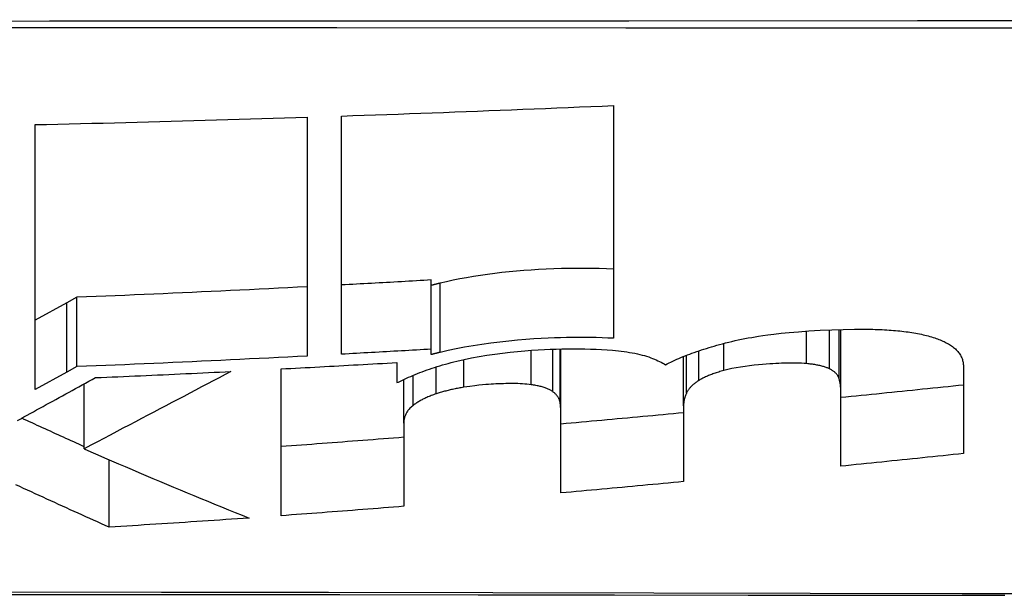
# Model space of a CAD drawing. Header units: inches. Extents: x 23 to 567, y 61 to 264.
# Tile 46 of 256: x 129.8073 to 129.9253, y 61.3772 to 61.4463. Entities that reach past the tile are written whole.
import ezdxf

# ---------------------------------------------------------------- set-up
doc = ezdxf.new("R2010")
doc.units = ezdxf.units.IN
doc.header["$MEASUREMENT"] = 0
doc.layers.add('Visible Edges(ANSI)', color=7, linetype='Continuous', lineweight=25)
doc.layers.add('Visible Tangent Edges(ANSI)', color=7, linetype='Continuous', lineweight=25)

msp = doc.modelspace()

# ---------------------------------------------------------------- linework, layer by layer
at = {"layer": 'Visible Edges(ANSI)'}
for p, q in [((129.87849, 61.43602), (129.87849, 61.40809)), ((129.84174, 61.43463), (129.84174, 61.40596)), ((129.84587, 61.40618), (129.84587, 61.43476)), ((129.80912, 61.40193), (129.80912, 61.43373)), ((129.85663, 61.40679), (129.85663, 61.41509)), ((129.81414, 61.41301), (129.81291, 61.41234)), ((129.81414, 61.40469), (129.81414, 61.41301)), ((129.81291, 61.41234), (129.80912, 61.41025)), ((129.90573, 61.40173), (129.90573, 61.40916)), ((129.85663, 61.40614), (129.85663, 61.40679)), ((129.87218, 61.3989), (129.87218, 61.40681)), ((129.88688, 61.39999), (129.88688, 61.40591)), ((129.81414, 61.40469), (129.81291, 61.40401)), ((129.8525, 61.40518), (129.8525, 61.4028)), ((129.92044, 61.40466), (129.92044, 61.39425)), ((129.81291, 61.40401), (129.80912, 61.40193)), ((129.83862, 61.38679), (129.83862, 61.40442)), ((129.815, 61.39482), (129.815, 61.40263)), ((129.8525, 61.4028), (129.85271, 61.40282)), ((129.85333, 61.39789), (129.85333, 61.40313)), ((129.90573, 61.39273), (129.90573, 61.40173)), ((129.88688, 61.39999), (129.88688, 61.39088)), ((129.87218, 61.38952), (129.87218, 61.3989)), ((129.85333, 61.39789), (129.85333, 61.38792)), ((129.81801, 61.38542), (129.81801, 61.39351))]:
    msp.add_line(p, q, dxfattribs=at)
at = {"layer": 'Visible Edges(ANSI)', "flags": 128}
for points in [[(129.84587, 61.43476), (129.84723, 61.43481), (129.84859, 61.43486), (129.84995, 61.4349), (129.85131, 61.43495), (129.85267, 61.435), (129.85403, 61.43505), (129.85539, 61.4351), (129.85675, 61.43515), (129.85811, 61.4352), (129.85947, 61.43525), (129.86083, 61.4353), (129.86218, 61.43535), (129.86354, 61.43541), (129.8649, 61.43546), (129.86626, 61.43551), (129.86762, 61.43557), (129.86898, 61.43562), (129.87034, 61.43568), (129.8717, 61.43573), (129.87305, 61.43579), (129.87441, 61.43585), (129.87577, 61.4359), (129.87713, 61.43596), (129.87849, 61.43602)], [(129.80912, 61.43373), (129.81048, 61.43376), (129.81184, 61.43379), (129.8132, 61.43382), (129.81456, 61.43385), (129.81592, 61.43389), (129.81728, 61.43392), (129.81864, 61.43395), (129.82, 61.43399), (129.82136, 61.43402), (129.82271, 61.43406), (129.82407, 61.4341), (129.82543, 61.43413), (129.82679, 61.43417), (129.82815, 61.43421), (129.82951, 61.43425), (129.83087, 61.43429), (129.83223, 61.43433), (129.83359, 61.43437), (129.83494, 61.43441), (129.8363, 61.43445), (129.83766, 61.4345), (129.83902, 61.43454), (129.84038, 61.43458), (129.84174, 61.43463)], [(129.87849, 61.41637), (129.87763, 61.41642), (129.87675, 61.41645), (129.87586, 61.41647), (129.87497, 61.41648), (129.87407, 61.41648), (129.87316, 61.41647), (129.87225, 61.41645), (129.87133, 61.41642), (129.87041, 61.41638), (129.8695, 61.41633), (129.86861, 61.41628), (129.86772, 61.41621), (129.86684, 61.41614), (129.86597, 61.41606), (129.8651, 61.41597), (129.86423, 61.41587), (129.86337, 61.41576), (129.86252, 61.41563), (129.86168, 61.4155), (129.86085, 61.41536), (129.86004, 61.41521), (129.85924, 61.41505), (129.85845, 61.41488), (129.85768, 61.4147)], [(129.84174, 61.41427), (129.84059, 61.41421), (129.83944, 61.41415), (129.83829, 61.41409), (129.83714, 61.41403), (129.83599, 61.41398), (129.83484, 61.41392), (129.83369, 61.41387), (129.83254, 61.41381), (129.83139, 61.41376), (129.83024, 61.4137), (129.82909, 61.41365), (129.82794, 61.4136), (129.82679, 61.41354), (129.82564, 61.41349), (129.82449, 61.41344), (129.82334, 61.41339), (129.82219, 61.41334), (129.82104, 61.41329), (129.81989, 61.41324), (129.81874, 61.4132), (129.81759, 61.41315), (129.81644, 61.4131), (129.81529, 61.41306), (129.81414, 61.41301)], [(129.85663, 61.41509), (129.85619, 61.41506), (129.85574, 61.41503), (129.85529, 61.41501), (129.85484, 61.41498), (129.85439, 61.41496), (129.85394, 61.41493), (129.8535, 61.41491), (129.85305, 61.41488), (129.8526, 61.41486), (129.85215, 61.41483), (129.8517, 61.4148), (129.85125, 61.41478), (129.85081, 61.41475), (129.85036, 61.41473), (129.84991, 61.4147), (129.84946, 61.41468), (129.84901, 61.41466), (129.84856, 61.41463), (129.84812, 61.41461), (129.84767, 61.41458), (129.84722, 61.41456), (129.84677, 61.41453), (129.84632, 61.41451), (129.84587, 61.41449)], [(129.85768, 61.4147), (129.85764, 61.41469), (129.85759, 61.41468), (129.85755, 61.41467), (129.85751, 61.41466), (129.85746, 61.41465), (129.85742, 61.41464), (129.85737, 61.41463), (129.85733, 61.41462), (129.85729, 61.41461), (129.85724, 61.41459), (129.8572, 61.41458), (129.85716, 61.41457), (129.85711, 61.41456), (129.85707, 61.41455), (129.85702, 61.41454), (129.85698, 61.41453), (129.85694, 61.41452), (129.85689, 61.41451), (129.85685, 61.4145), (129.85681, 61.41448), (129.85676, 61.41447), (129.85672, 61.41446), (129.85668, 61.41445), (129.85663, 61.41444)], [(129.87849, 61.40809), (129.8778, 61.40812), (129.87711, 61.40815), (129.87641, 61.40817), (129.87571, 61.40818), (129.875, 61.40819), (129.87428, 61.40819), (129.87357, 61.40819), (129.87284, 61.40818), (129.87212, 61.40816), (129.87139, 61.40813), (129.87063, 61.4081), (129.8698, 61.40806), (129.86891, 61.40801), (129.86796, 61.40794), (129.86696, 61.40786), (129.86592, 61.40776), (129.86484, 61.40764), (129.86376, 61.40751), (129.8627, 61.40736), (129.86165, 61.4072), (129.86063, 61.40702), (129.85963, 61.40683), (129.85864, 61.40663), (129.85768, 61.4064)], [(129.89118, 61.40734), (129.89155, 61.40744), (129.89191, 61.40754), (129.89229, 61.40763), (129.89266, 61.40772), (129.89305, 61.40781), (129.89344, 61.40789), (129.89383, 61.40797), (129.89423, 61.40805), (129.89464, 61.40813), (129.89505, 61.4082), (129.89546, 61.40827), (129.89588, 61.40834), (129.89637, 61.40841), (129.89698, 61.4085), (129.89771, 61.40859), (129.89857, 61.40869), (129.89955, 61.40879), (129.90065, 61.40888), (129.90189, 61.40897), (129.90325, 61.40906), (129.90464, 61.40912), (129.90602, 61.40916), (129.90738, 61.40919), (129.90874, 61.40918)], [(129.90874, 61.40918), (129.90902, 61.40918), (129.90931, 61.40917), (129.90959, 61.40917), (129.90987, 61.40916), (129.91016, 61.40915), (129.91043, 61.40914), (129.91071, 61.40913), (129.91098, 61.40911), (129.91126, 61.4091), (129.91152, 61.40908), (129.91179, 61.40906), (129.91205, 61.40904), (129.91231, 61.40902), (129.91256, 61.40899), (129.91282, 61.40897), (129.91307, 61.40894), (129.91331, 61.40891), (129.91356, 61.40888), (129.9138, 61.40885), (129.91403, 61.40881), (129.91427, 61.40878), (129.9145, 61.40874), (129.91473, 61.4087), (129.91495, 61.40866)], [(129.91495, 61.40866), (129.91518, 61.40862), (129.9154, 61.40857), (129.91562, 61.40852), (129.91583, 61.40847), (129.91603, 61.40842), (129.91623, 61.40837), (129.91643, 61.40832), (129.91662, 61.40826), (129.91681, 61.4082), (129.91699, 61.40815), (129.91716, 61.40808), (129.91733, 61.40802), (129.9175, 61.40796), (129.91766, 61.4079), (129.91781, 61.40783), (129.91796, 61.40776), (129.91811, 61.40769), (129.91825, 61.40763), (129.91838, 61.40755), (129.91851, 61.40748), (129.91864, 61.40741), (129.91876, 61.40734), (129.91888, 61.40726), (129.91899, 61.40719)], [(129.88471, 61.40491), (129.88492, 61.40502), (129.88514, 61.40513), (129.88537, 61.40524), (129.8856, 61.40535), (129.88583, 61.40546), (129.88607, 61.40557), (129.88632, 61.40568), (129.88657, 61.40578), (129.88682, 61.40589), (129.88709, 61.40599), (129.88735, 61.40609), (129.88762, 61.4062), (129.88789, 61.4063), (129.88817, 61.4064), (129.88846, 61.4065), (129.88874, 61.40659), (129.88904, 61.40669), (129.88933, 61.40679), (129.88963, 61.40688), (129.88993, 61.40697), (129.89024, 61.40707), (129.89055, 61.40716), (129.89087, 61.40725), (129.89118, 61.40734)], [(129.91899, 61.40719), (129.91912, 61.4071), (129.91925, 61.407), (129.91937, 61.4069), (129.91948, 61.40681), (129.91958, 61.40671), (129.91968, 61.4066), (129.91977, 61.4065), (129.91985, 61.4064), (129.91993, 61.40629), (129.92, 61.40619), (129.92007, 61.40608), (129.92013, 61.40598), (129.92018, 61.40587), (129.92023, 61.40576), (129.92027, 61.40565), (129.92031, 61.40554), (129.92034, 61.40543), (129.92037, 61.40532), (129.92039, 61.40521), (129.92041, 61.4051), (129.92042, 61.40499), (129.92043, 61.40488), (129.92044, 61.40477), (129.92044, 61.40466)], [(129.84174, 61.40596), (129.84059, 61.4059), (129.83944, 61.40584), (129.83829, 61.40578), (129.83714, 61.40572), (129.83599, 61.40566), (129.83484, 61.40561), (129.83369, 61.40555), (129.83254, 61.40549), (129.83139, 61.40544), (129.83024, 61.40539), (129.82909, 61.40533), (129.82794, 61.40528), (129.82679, 61.40523), (129.82564, 61.40517), (129.82449, 61.40512), (129.82334, 61.40507), (129.82219, 61.40502), (129.82104, 61.40497), (129.81989, 61.40492), (129.81874, 61.40487), (129.81759, 61.40483), (129.81644, 61.40478), (129.81529, 61.40473), (129.81414, 61.40469)], [(129.85663, 61.40679), (129.85619, 61.40676), (129.85574, 61.40673), (129.85529, 61.40671), (129.85484, 61.40668), (129.85439, 61.40665), (129.85394, 61.40663), (129.8535, 61.4066), (129.85305, 61.40658), (129.8526, 61.40655), (129.85215, 61.40653), (129.8517, 61.4065), (129.85125, 61.40648), (129.85081, 61.40645), (129.85036, 61.40643), (129.84991, 61.4064), (129.84946, 61.40638), (129.84901, 61.40635), (129.84856, 61.40633), (129.84812, 61.4063), (129.84767, 61.40628), (129.84722, 61.40625), (129.84677, 61.40623), (129.84632, 61.4062), (129.84587, 61.40618)], [(129.85768, 61.4064), (129.85764, 61.40639), (129.85759, 61.40638), (129.85755, 61.40637), (129.85751, 61.40636), (129.85746, 61.40635), (129.85742, 61.40634), (129.85737, 61.40633), (129.85733, 61.40632), (129.85729, 61.40631), (129.85724, 61.40629), (129.8572, 61.40628), (129.85716, 61.40627), (129.85711, 61.40626), (129.85707, 61.40625), (129.85702, 61.40624), (129.85698, 61.40623), (129.85694, 61.40622), (129.85689, 61.40621), (129.85685, 61.4062), (129.85681, 61.40618), (129.85676, 61.40617), (129.85672, 61.40616), (129.85668, 61.40615), (129.85663, 61.40614)], [(129.8597, 61.40534), (129.86056, 61.40554), (129.86145, 61.40573), (129.86236, 61.4059), (129.86329, 61.40605), (129.86424, 61.40619), (129.86517, 61.40632), (129.86609, 61.40642), (129.86698, 61.40651), (129.86784, 61.40659), (129.86866, 61.40665), (129.86945, 61.4067), (129.87019, 61.40674), (129.87089, 61.40677), (129.87159, 61.4068), (129.87229, 61.40682), (129.87299, 61.40683), (129.87368, 61.40683), (129.87437, 61.40683), (129.87505, 61.40682), (129.87573, 61.4068), (129.87639, 61.40678), (129.87705, 61.40675), (129.8777, 61.40671), (129.87834, 61.40666)], [(129.87834, 61.40666), (129.87871, 61.40663), (129.87906, 61.40659), (129.87941, 61.40655), (129.87975, 61.40651), (129.88009, 61.40646), (129.88041, 61.4064), (129.88073, 61.40635), (129.88104, 61.40629), (129.88134, 61.40622), (129.88163, 61.40615), (129.88191, 61.40608), (129.88218, 61.40601), (129.88244, 61.40593), (129.8827, 61.40585), (129.88294, 61.40576), (129.88317, 61.40568), (129.88339, 61.40559), (129.88361, 61.4055), (129.88381, 61.4054), (129.88401, 61.40531), (129.8842, 61.40521), (129.88438, 61.40511), (129.88455, 61.40501), (129.88471, 61.40491)], [(129.83862, 61.40442), (129.8392, 61.40445), (129.83978, 61.40448), (129.84036, 61.40451), (129.84094, 61.40454), (129.84152, 61.40457), (129.84209, 61.4046), (129.84267, 61.40463), (129.84325, 61.40466), (129.84383, 61.40469), (129.84441, 61.40473), (129.84498, 61.40476), (129.84556, 61.40479), (129.84614, 61.40482), (129.84672, 61.40485), (129.8473, 61.40489), (129.84788, 61.40492), (129.84845, 61.40495), (129.84903, 61.40498), (129.84961, 61.40502), (129.85019, 61.40505), (129.85077, 61.40508), (129.85134, 61.40512), (129.85192, 61.40515), (129.8525, 61.40518)], [(129.85271, 61.40282), (129.85294, 61.40294), (129.85317, 61.40305), (129.85341, 61.40317), (129.85366, 61.40329), (129.85391, 61.40341), (129.85417, 61.40352), (129.85443, 61.40363), (129.8547, 61.40375), (129.85497, 61.40386), (129.85525, 61.40397), (129.85553, 61.40408), (129.85582, 61.40418), (129.85612, 61.40429), (129.85642, 61.40439), (129.85672, 61.4045), (129.85703, 61.4046), (129.85735, 61.4047), (129.85767, 61.4048), (129.85799, 61.40489), (129.85832, 61.40499), (129.85866, 61.40508), (129.859, 61.40517), (129.85935, 61.40526), (129.8597, 61.40534)], [(129.90164, 61.40505), (129.90133, 61.40507), (129.90101, 61.40509), (129.90069, 61.40511), (129.90036, 61.40512), (129.90002, 61.40512), (129.89968, 61.40512), (129.89933, 61.40511), (129.89899, 61.40511), (129.89864, 61.40509), (129.89829, 61.40508), (129.89794, 61.40506), (129.89759, 61.40504), (129.89722, 61.40501), (129.8968, 61.40498), (129.89635, 61.40495), (129.89585, 61.4049), (129.89534, 61.40485), (129.8948, 61.40479), (129.89425, 61.40471), (129.89371, 61.40463), (129.89319, 61.40454), (129.89267, 61.40445), (129.89218, 61.40434), (129.8917, 61.40422)], [(129.90439, 61.40442), (129.90431, 61.40445), (129.90423, 61.40449), (129.90414, 61.40453), (129.90405, 61.40456), (129.90396, 61.40459), (129.90387, 61.40463), (129.90377, 61.40466), (129.90367, 61.40469), (129.90356, 61.40472), (129.90345, 61.40475), (129.90334, 61.40478), (129.90323, 61.40481), (129.90311, 61.40483), (129.90299, 61.40486), (129.90286, 61.40488), (129.90274, 61.4049), (129.90261, 61.40493), (129.90248, 61.40495), (129.90234, 61.40497), (129.90221, 61.40499), (129.90207, 61.405), (129.90193, 61.40502), (129.90179, 61.40503), (129.90164, 61.40505)], [(129.83261, 61.40411), (129.8319, 61.40374), (129.83119, 61.40336), (129.83048, 61.40299), (129.82978, 61.40262), (129.82907, 61.40225), (129.82836, 61.40187), (129.82766, 61.4015), (129.82695, 61.40112), (129.82623, 61.40075), (129.82552, 61.40037), (129.8248, 61.39999), (129.82408, 61.39961), (129.82336, 61.39923), (129.82263, 61.39885), (129.8219, 61.39846), (129.82116, 61.39807), (129.82041, 61.39767), (129.81966, 61.39728), (129.81891, 61.39688), (129.81814, 61.39647), (129.81737, 61.39607), (129.81659, 61.39565), (129.8158, 61.39524), (129.815, 61.39482)], [(129.81635, 61.40337), (129.81703, 61.4034), (129.81771, 61.40343), (129.81838, 61.40346), (129.81906, 61.40348), (129.81974, 61.40351), (129.82042, 61.40354), (129.82109, 61.40357), (129.82177, 61.4036), (129.82245, 61.40363), (129.82313, 61.40366), (129.8238, 61.40369), (129.82448, 61.40372), (129.82516, 61.40375), (129.82584, 61.40379), (129.82651, 61.40382), (129.82719, 61.40385), (129.82787, 61.40388), (129.82855, 61.40391), (129.82922, 61.40395), (129.8299, 61.40398), (129.83058, 61.40401), (129.83125, 61.40404), (129.83193, 61.40408), (129.83261, 61.40411)], [(129.8917, 61.40422), (129.89154, 61.40417), (129.89139, 61.40413), (129.89124, 61.40409), (129.89109, 61.40404), (129.89095, 61.40399), (129.8908, 61.40395), (129.89066, 61.4039), (129.89052, 61.40385), (129.89039, 61.40381), (129.89025, 61.40376), (129.89012, 61.40371), (129.88999, 61.40366), (129.88987, 61.40361), (129.88975, 61.40355), (129.88963, 61.4035), (129.88951, 61.40345), (129.8894, 61.4034), (129.88929, 61.40334), (129.88918, 61.40329), (129.88908, 61.40323), (129.88898, 61.40318), (129.88888, 61.40313), (129.88879, 61.40307), (129.8887, 61.40301)], [(129.90553, 61.40325), (129.90551, 61.4033), (129.90549, 61.40335), (129.90547, 61.40341), (129.90545, 61.40346), (129.90542, 61.40351), (129.90539, 61.40356), (129.90536, 61.40361), (129.90533, 61.40366), (129.90529, 61.40371), (129.90525, 61.40376), (129.90521, 61.40381), (129.90516, 61.40386), (129.90512, 61.40391), (129.90507, 61.40396), (129.90501, 61.40401), (129.90496, 61.40406), (129.9049, 61.4041), (129.90483, 61.40415), (129.90477, 61.4042), (129.9047, 61.40424), (129.90463, 61.40429), (129.90455, 61.40433), (129.90447, 61.40437), (129.90439, 61.40442)], [(129.80703, 61.39823), (129.8074, 61.39843), (129.80778, 61.39864), (129.80816, 61.39885), (129.80854, 61.39906), (129.80892, 61.39927), (129.8093, 61.39948), (129.80969, 61.39969), (129.81007, 61.39991), (129.81046, 61.40012), (129.81084, 61.40033), (129.81123, 61.40055), (129.81162, 61.40076), (129.81201, 61.40098), (129.8124, 61.40119), (129.81279, 61.40141), (129.81319, 61.40162), (129.81358, 61.40184), (129.81397, 61.40206), (129.81437, 61.40228), (129.81476, 61.40249), (129.81516, 61.40271), (129.81556, 61.40293), (129.81595, 61.40315), (129.81635, 61.40337)], [(129.8686, 61.40252), (129.86836, 61.40255), (129.8681, 61.40258), (129.86783, 61.4026), (129.86756, 61.40262), (129.86728, 61.40264), (129.867, 61.40265), (129.86672, 61.40265), (129.86643, 61.40266), (129.86614, 61.40266), (129.86585, 61.40265), (129.86556, 61.40265), (129.86527, 61.40264), (129.86497, 61.40263), (129.86468, 61.40262), (129.86438, 61.40261), (129.86409, 61.40259), (129.86379, 61.40258), (129.86349, 61.40256), (129.86316, 61.40254), (129.86279, 61.4025), (129.86235, 61.40246), (129.86184, 61.4024), (129.86124, 61.40232), (129.86053, 61.40221)], [(129.87119, 61.40169), (129.87113, 61.40174), (129.87106, 61.40178), (129.87099, 61.40183), (129.87091, 61.40187), (129.87083, 61.40191), (129.87075, 61.40196), (129.87066, 61.402), (129.87057, 61.40204), (129.87047, 61.40208), (129.87037, 61.40211), (129.87027, 61.40215), (129.87016, 61.40219), (129.87005, 61.40222), (129.86993, 61.40225), (129.86981, 61.40229), (129.86969, 61.40232), (129.86957, 61.40235), (129.86944, 61.40238), (129.86931, 61.4024), (129.86917, 61.40243), (129.86903, 61.40245), (129.86889, 61.40248), (129.86875, 61.4025), (129.8686, 61.40252)], [(129.8887, 61.40301), (129.8886, 61.40295), (129.88851, 61.40289), (129.88842, 61.40283), (129.88834, 61.40277), (129.88826, 61.40271), (129.88818, 61.40265), (129.8881, 61.40259), (129.88803, 61.40253), (129.88796, 61.40247), (129.8879, 61.40241), (129.88783, 61.40235), (129.88777, 61.40228), (129.88771, 61.40222), (129.88766, 61.40216), (129.8876, 61.4021), (129.88755, 61.40204), (129.88751, 61.40198), (129.88746, 61.40191), (129.88742, 61.40185), (129.88738, 61.40179), (129.88734, 61.40173), (129.88731, 61.40167), (129.88728, 61.40161), (129.88725, 61.40154)], [(129.90573, 61.40173), (129.90573, 61.40179), (129.90573, 61.40185), (129.90573, 61.40192), (129.90573, 61.40198), (129.90573, 61.40205), (129.90572, 61.40211), (129.90572, 61.40217), (129.90571, 61.40224), (129.90571, 61.4023), (129.9057, 61.40236), (129.90569, 61.40243), (129.90568, 61.40249), (129.90568, 61.40255), (129.90567, 61.40262), (129.90566, 61.40268), (129.90564, 61.40274), (129.90563, 61.40281), (129.90562, 61.40287), (129.90561, 61.40293), (129.90559, 61.403), (129.90558, 61.40306), (129.90556, 61.40312), (129.90554, 61.40318), (129.90553, 61.40325)], [(129.92044, 61.40248), (129.91983, 61.40241), (129.91922, 61.40235), (129.9186, 61.40228), (129.91799, 61.40222), (129.91738, 61.40216), (129.91677, 61.40209), (129.91615, 61.40203), (129.91554, 61.40197), (129.91493, 61.4019), (129.91432, 61.40184), (129.9137, 61.40178), (129.91309, 61.40172), (129.91248, 61.40165), (129.91186, 61.40159), (129.91125, 61.40153), (129.91064, 61.40147), (129.91002, 61.4014), (129.90941, 61.40134), (129.9088, 61.40128), (129.90819, 61.40122), (129.90757, 61.40116), (129.90696, 61.40109), (129.90635, 61.40103), (129.90573, 61.40097)], [(129.85721, 61.40143), (129.85706, 61.40137), (129.85691, 61.40132), (129.85677, 61.40127), (129.85663, 61.40122), (129.85649, 61.40116), (129.85636, 61.40111), (129.85623, 61.40105), (129.8561, 61.401), (129.85598, 61.40094), (129.85586, 61.40088), (129.85574, 61.40082), (129.85563, 61.40077), (129.85552, 61.40071), (129.85541, 61.40065), (129.8553, 61.40059), (129.8552, 61.40053), (129.8551, 61.40047), (129.855, 61.40041), (129.85491, 61.40034), (129.85481, 61.40028), (129.85472, 61.40022), (129.85464, 61.40016), (129.85455, 61.4001), (129.85447, 61.40003)], [(129.86053, 61.40221), (129.86037, 61.40219), (129.86022, 61.40216), (129.86007, 61.40214), (129.85992, 61.40211), (129.85977, 61.40208), (129.85963, 61.40205), (129.85948, 61.40203), (129.85934, 61.402), (129.85919, 61.40196), (129.85905, 61.40193), (129.85891, 61.4019), (129.85877, 61.40187), (129.85864, 61.40183), (129.8585, 61.4018), (129.85836, 61.40176), (129.85823, 61.40173), (129.8581, 61.40169), (129.85797, 61.40166), (129.85784, 61.40162), (129.85771, 61.40158), (129.85758, 61.40154), (129.85746, 61.4015), (129.85734, 61.40146), (129.85721, 61.40143)], [(129.87207, 61.40039), (129.87207, 61.40044), (129.87205, 61.4005), (129.87204, 61.40056), (129.87202, 61.40062), (129.87201, 61.40067), (129.87199, 61.40073), (129.87196, 61.40079), (129.87194, 61.40084), (129.87191, 61.4009), (129.87188, 61.40095), (129.87185, 61.40101), (129.87181, 61.40106), (129.87178, 61.40112), (129.87174, 61.40117), (129.8717, 61.40122), (129.87165, 61.40128), (129.8716, 61.40133), (129.87155, 61.40138), (129.8715, 61.40144), (129.87144, 61.40149), (129.87139, 61.40154), (129.87132, 61.40159), (129.87126, 61.40164), (129.87119, 61.40169)], [(129.88725, 61.40154), (129.88722, 61.40148), (129.88719, 61.40141), (129.88716, 61.40135), (129.88714, 61.40128), (129.88711, 61.40122), (129.88709, 61.40115), (129.88707, 61.40109), (129.88704, 61.40102), (129.88703, 61.40095), (129.88701, 61.40089), (129.88699, 61.40082), (129.88697, 61.40076), (129.88696, 61.40069), (129.88695, 61.40063), (129.88693, 61.40057), (129.88692, 61.4005), (129.88691, 61.40044), (129.88691, 61.40037), (129.8869, 61.40031), (129.88689, 61.40024), (129.88689, 61.40018), (129.88689, 61.40011), (129.88689, 61.40005), (129.88688, 61.39999)], [(129.85447, 61.40003), (129.85436, 61.39995), (129.85425, 61.39986), (129.85416, 61.39977), (129.85407, 61.39968), (129.85398, 61.39959), (129.85391, 61.3995), (129.85383, 61.39941), (129.85377, 61.39932), (129.85371, 61.39923), (129.85366, 61.39914), (129.85361, 61.39905), (129.85356, 61.39896), (129.85352, 61.39887), (129.85349, 61.39878), (129.85345, 61.39869), (129.85343, 61.3986), (129.8534, 61.39851), (129.85338, 61.39842), (129.85337, 61.39833), (129.85335, 61.39824), (129.85334, 61.39815), (129.85333, 61.39807), (129.85333, 61.39798), (129.85333, 61.39789)], [(129.87218, 61.3989), (129.87218, 61.39896), (129.87218, 61.39902), (129.87218, 61.39909), (129.87218, 61.39915), (129.87217, 61.39921), (129.87217, 61.39927), (129.87217, 61.39934), (129.87217, 61.3994), (129.87216, 61.39946), (129.87216, 61.39952), (129.87216, 61.39958), (129.87215, 61.39965), (129.87215, 61.39971), (129.87214, 61.39977), (129.87214, 61.39983), (129.87213, 61.39989), (129.87213, 61.39995), (129.87212, 61.40002), (129.87211, 61.40008), (129.87211, 61.40014), (129.8721, 61.4002), (129.87209, 61.40026), (129.87208, 61.40033), (129.87207, 61.40039)], [(129.88688, 61.39914), (129.88627, 61.39908), (129.88566, 61.39902), (129.88505, 61.39896), (129.88444, 61.39891), (129.88382, 61.39885), (129.88321, 61.39879), (129.8826, 61.39873), (129.88199, 61.39868), (129.88137, 61.39862), (129.88076, 61.39857), (129.88015, 61.39851), (129.87953, 61.39845), (129.87892, 61.3984), (129.87831, 61.39834), (129.8777, 61.39829), (129.87708, 61.39823), (129.87647, 61.39817), (129.87586, 61.39812), (129.87524, 61.39806), (129.87463, 61.39801), (129.87402, 61.39795), (129.8734, 61.3979), (129.87279, 61.39785), (129.87218, 61.39779)], [(129.815, 61.39507), (129.81469, 61.39521), (129.81438, 61.39536), (129.81407, 61.3955), (129.81375, 61.39564), (129.81344, 61.39578), (129.81313, 61.39592), (129.81282, 61.39606), (129.81251, 61.3962), (129.81219, 61.39635), (129.81188, 61.39649), (129.81157, 61.39663), (129.81126, 61.39677), (129.81095, 61.39692), (129.81063, 61.39706), (129.81032, 61.3972), (129.81001, 61.39735), (129.8097, 61.39749), (129.80939, 61.39763), (129.80908, 61.39778), (129.80877, 61.39792), (129.80845, 61.39807), (129.80814, 61.39821), (129.80783, 61.39835), (129.80752, 61.3985)], [(129.85333, 61.3962), (129.85272, 61.39615), (129.8521, 61.39611), (129.85149, 61.39606), (129.85088, 61.39601), (129.85027, 61.39596), (129.84965, 61.39591), (129.84904, 61.39587), (129.84843, 61.39582), (129.84782, 61.39577), (129.8472, 61.39572), (129.84659, 61.39568), (129.84598, 61.39563), (129.84537, 61.39558), (129.84475, 61.39554), (129.84414, 61.39549), (129.84353, 61.39545), (129.84291, 61.3954), (129.8423, 61.39535), (129.84169, 61.39531), (129.84108, 61.39526), (129.84046, 61.39522), (129.83985, 61.39518), (129.83924, 61.39513), (129.83862, 61.39509)], [(129.815, 61.39482), (129.81582, 61.39446), (129.81664, 61.3941), (129.81746, 61.39374), (129.81828, 61.39339), (129.81911, 61.39303), (129.81993, 61.39268), (129.82075, 61.39232), (129.82157, 61.39197), (129.8224, 61.39162), (129.82322, 61.39127), (129.82405, 61.39092), (129.82487, 61.39058), (129.8257, 61.39023), (129.82652, 61.38989), (129.82735, 61.38954), (129.82817, 61.3892), (129.829, 61.38886), (129.82982, 61.38852), (129.83065, 61.38818), (129.83148, 61.38785), (129.8323, 61.38751), (129.83313, 61.38718), (129.83396, 61.38684), (129.83478, 61.38651)], [(129.92044, 61.39425), (129.91983, 61.39419), (129.91922, 61.39412), (129.9186, 61.39406), (129.91799, 61.39399), (129.91738, 61.39393), (129.91677, 61.39387), (129.91615, 61.3938), (129.91554, 61.39374), (129.91493, 61.39367), (129.91432, 61.39361), (129.9137, 61.39355), (129.91309, 61.39348), (129.91248, 61.39342), (129.91186, 61.39336), (129.91125, 61.3933), (129.91064, 61.39323), (129.91002, 61.39317), (129.90941, 61.39311), (129.9088, 61.39304), (129.90819, 61.39298), (129.90757, 61.39292), (129.90696, 61.39286), (129.90635, 61.39279), (129.90573, 61.39273)], [(129.81801, 61.38542), (129.81754, 61.38563), (129.81707, 61.38583), (129.81661, 61.38604), (129.81614, 61.38625), (129.81567, 61.38646), (129.81521, 61.38667), (129.81474, 61.38688), (129.81427, 61.38709), (129.81381, 61.3873), (129.81334, 61.38751), (129.81287, 61.38772), (129.81241, 61.38793), (129.81194, 61.38814), (129.81147, 61.38836), (129.81101, 61.38857), (129.81054, 61.38878), (129.81008, 61.389), (129.80961, 61.38921), (129.80915, 61.38942), (129.80868, 61.38964), (129.80822, 61.38985), (129.80775, 61.39007), (129.80729, 61.39029), (129.80682, 61.3905)], [(129.88688, 61.39088), (129.88627, 61.39082), (129.88566, 61.39076), (129.88505, 61.39071), (129.88444, 61.39065), (129.88382, 61.39059), (129.88321, 61.39053), (129.8826, 61.39048), (129.88199, 61.39042), (129.88137, 61.39036), (129.88076, 61.3903), (129.88015, 61.39025), (129.87953, 61.39019), (129.87892, 61.39013), (129.87831, 61.39008), (129.8777, 61.39002), (129.87708, 61.38997), (129.87647, 61.38991), (129.87586, 61.38985), (129.87524, 61.3898), (129.87463, 61.38974), (129.87402, 61.38969), (129.8734, 61.38963), (129.87279, 61.38958), (129.87218, 61.38952)], [(129.85333, 61.38792), (129.85272, 61.38787), (129.8521, 61.38782), (129.85149, 61.38777), (129.85088, 61.38772), (129.85027, 61.38767), (129.84965, 61.38763), (129.84904, 61.38758), (129.84843, 61.38753), (129.84782, 61.38748), (129.8472, 61.38743), (129.84659, 61.38739), (129.84598, 61.38734), (129.84537, 61.38729), (129.84475, 61.38725), (129.84414, 61.3872), (129.84353, 61.38715), (129.84291, 61.38711), (129.8423, 61.38706), (129.84169, 61.38702), (129.84108, 61.38697), (129.84046, 61.38692), (129.83985, 61.38688), (129.83924, 61.38683), (129.83862, 61.38679)], [(129.83478, 61.38651), (129.83409, 61.38647), (129.83339, 61.38642), (129.83269, 61.38637), (129.83199, 61.38632), (129.83129, 61.38627), (129.83059, 61.38622), (129.82989, 61.38618), (129.82919, 61.38613), (129.8285, 61.38608), (129.8278, 61.38604), (129.8271, 61.38599), (129.8264, 61.38594), (129.8257, 61.3859), (129.825, 61.38585), (129.8243, 61.38581), (129.8236, 61.38576), (129.8229, 61.38572), (129.8222, 61.38568), (129.8215, 61.38563), (129.8208, 61.38559), (129.82011, 61.38555), (129.81941, 61.3855), (129.81871, 61.38546), (129.81801, 61.38542)], [(129.55938, 61.37724), (129.57457, 61.37726), (129.5902, 61.37727), (129.60623, 61.37729), (129.62258, 61.3773), (129.63921, 61.37732), (129.65604, 61.37733), (129.67302, 61.37734), (129.69015, 61.37735), (129.70748, 61.37735), (129.72492, 61.37736), (129.74244, 61.37736), (129.75995, 61.37736), (129.7774, 61.37735), (129.79472, 61.37735), (129.81186, 61.37734), (129.82883, 61.37733), (129.84565, 61.37732), (129.86226, 61.3773), (129.87861, 61.37729), (129.89462, 61.37727), (129.91024, 61.37725), (129.92542, 61.37724)]]:
    msp.add_lwpolyline(points, dxfattribs=at)
at = {"layer": 'Visible Tangent Edges(ANSI)'}
for p, q in [((129.85768, 61.4064), (129.85768, 61.4147)), ((129.81291, 61.40401), (129.81291, 61.41234)), ((129.90164, 61.40505), (129.90164, 61.40896)), ((129.90439, 61.40442), (129.90439, 61.40911)), ((129.90553, 61.40325), (129.90553, 61.40915)), ((129.8917, 61.40422), (129.8917, 61.40748)), ((129.8686, 61.40252), (129.8686, 61.40664)), ((129.87119, 61.40169), (129.87119, 61.40678)), ((129.87207, 61.40039), (129.87207, 61.40681)), ((129.88725, 61.40154), (129.88725, 61.40605)), ((129.8887, 61.40301), (129.8887, 61.40658)), ((129.85721, 61.40143), (129.85721, 61.40466)), ((129.86053, 61.40221), (129.86053, 61.40554)), ((129.85447, 61.40003), (129.85447, 61.40365))]:
    msp.add_line(p, q, dxfattribs=at)
at = {"layer": 'Visible Tangent Edges(ANSI)', "flags": 128}
for points in [[(130.15174, 61.44632), (130.11879, 61.4463), (130.08549, 61.44627), (130.05186, 61.44625), (130.01795, 61.44622), (129.9838, 61.4462), (129.94945, 61.44618), (129.91493, 61.44617), (129.8803, 61.44615), (129.84558, 61.44614), (129.81084, 61.44613), (129.7761, 61.44612), (129.74137, 61.44612), (129.70666, 61.44612), (129.67195, 61.44613), (129.63729, 61.44614), (129.60271, 61.44615), (129.56826, 61.44617), (129.53397, 61.44618), (129.49984, 61.4462), (129.4659, 61.44623), (129.43217, 61.44625), (129.3987, 61.44627), (129.36549, 61.4463)], [(129.36661, 61.44534), (129.3997, 61.44534), (129.43305, 61.44534), (129.46666, 61.44535), (129.5005, 61.44535), (129.53452, 61.44536), (129.56871, 61.44536), (129.60307, 61.44536), (129.63756, 61.44537), (129.67213, 61.44537), (129.70675, 61.44537), (129.74137, 61.44537), (129.77601, 61.44537), (129.81066, 61.44537), (129.84532, 61.44537), (129.87994, 61.44536), (129.91448, 61.44536), (129.9489, 61.44536), (129.98314, 61.44535), (130.01719, 61.44535), (130.05098, 61.44534), (130.08449, 61.44534), (130.11766, 61.44534), (130.15049, 61.44534)], [(129.93791, 61.3774), (129.9203, 61.37743), (129.90208, 61.37746), (129.8833, 61.3775), (129.86401, 61.37753), (129.8443, 61.37756), (129.82428, 61.37758), (129.80399, 61.37761), (129.78351, 61.37762), (129.76287, 61.37763), (129.74213, 61.37763), (129.72135, 61.37763), (129.70066, 61.37762), (129.68014, 61.37761), (129.65984, 61.37758), (129.63982, 61.37756), (129.62016, 61.37753), (129.60091, 61.3775), (129.58213, 61.37746), (129.5639, 61.37743), (129.54632, 61.3774), (129.52944, 61.37736), (129.51328, 61.37733)]]:
    msp.add_lwpolyline(points, dxfattribs=at)

doc.saveas('drawing.dxf')
